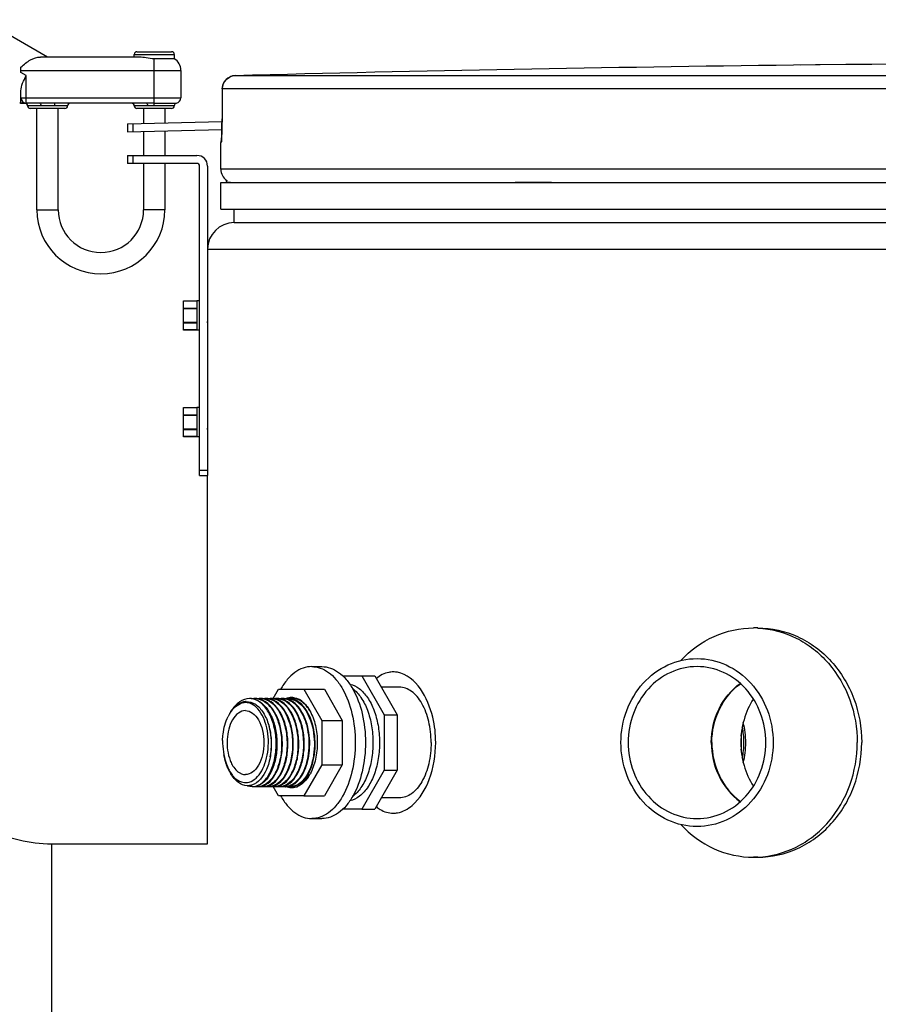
# Model space of a CAD drawing. Header units: millimetres. Extents: x 0 to 297, y 0 to 210.
# Tile 18 of 36: x 40.14 to 46.58, y 178.15 to 185.53. Entities that reach past the tile are written whole.
import ezdxf

# ---------------------------------------------------------------- set-up
doc = ezdxf.new("R2010")
doc.units = ezdxf.units.MM
doc.header["$LTSCALE"] = 16.335
doc.layers.get('0').update_dxf_attribs({"linetype": 'CONTINUOUS'})
doc.layers.add('01_GLOBAL', color=7, linetype='CONTINUOUS')
doc.layers.add('AXES_REF', color=7, linetype='CONTINUOUS')

msp = doc.modelspace()

# ---------------------------------------------------------------- linework, layer by layer
at = {"color": 7, "linetype": 'Continuous'}
for p, q in [((40.3521, 185.2514), (39.8671, 185.5314)), ((41.0403, 185.2514), (40.2985, 185.2514)), ((41.0021, 185.2514), (41.0021, 185.2714)), ((41.0221, 185.2914), (41.2821, 185.2914)), ((41.3021, 185.238), (41.1521, 185.238)), ((41.3021, 185.2714), (41.3021, 185.238)), ((40.1521, 185.1359), (40.1521, 185.1756)), ((46.1468, 185.1922), (45.9476, 185.1898)), ((46.1136, 185.1918), (45.9976, 185.1904)), ((46.1464, 185.1922), (46.1136, 185.1918)), ((46.1477, 185.1922), (46.1464, 185.1922)), ((41.3521, 185.1514), (41.3521, 184.945)), ((40.1521, 184.9113), (40.1521, 184.9974)), ((41.6621, 185.0122), (41.6607, 184.7874)), ((40.1628, 184.905), (40.1919, 184.905)), ((40.2951, 184.905), (40.1921, 184.905)), ((41.0946, 184.905), (40.4091, 184.905)), ((41.3021, 184.8858), (41.3021, 184.885)), ((40.4821, 184.865), (40.2221, 184.865)), ((40.2721, 184.105), (40.2721, 184.865)), ((40.4321, 184.105), (40.4321, 184.865)), ((41.2821, 184.865), (41.0221, 184.865)), ((41.0721, 184.865), (41.0721, 184.7536)), ((41.2321, 184.865), (41.2321, 184.7578)), ((40.9505, 184.7505), (41.6606, 184.7689)), ((40.9505, 184.7505), (40.9521, 184.6905)), ((40.9905, 184.7515), (40.9921, 184.6915)), ((41.6597, 184.7196), (41.6593, 184.705)), ((41.6601, 184.7351), (41.6597, 184.7196)), ((41.6603, 184.7515), (41.6601, 184.7351)), ((41.6606, 184.7684), (41.6603, 184.7515)), ((41.6607, 184.7874), (41.6606, 184.7684)), ((40.9521, 184.6905), (41.6594, 184.7089)), ((41.0721, 184.6936), (41.0721, 184.513)), ((41.2321, 184.6978), (41.2321, 184.513)), ((41.6576, 184.658), (41.6571, 184.6495)), ((41.658, 184.6679), (41.6576, 184.658)), ((41.6585, 184.6791), (41.658, 184.6679)), ((41.6589, 184.6915), (41.6585, 184.6791)), ((41.6593, 184.705), (41.6589, 184.6915)), ((41.6521, 184.409), (41.6521, 184.6113)), ((40.9521, 184.513), (40.9521, 184.453)), ((40.9521, 184.513), (41.4721, 184.513)), ((40.9921, 184.513), (40.9921, 184.453)), ((41.4721, 184.453), (40.9521, 184.453)), ((41.0721, 184.453), (41.0721, 184.105)), ((41.2321, 184.453), (41.2321, 184.105)), ((41.4921, 182.113), (41.4921, 184.433)), ((41.5521, 184.433), (41.5521, 182.113)), ((41.6521, 184.109), (41.6521, 184.309)), ((41.6521, 184.309), (56.8521, 184.309)), ((41.6921, 184.309), (41.6921, 184.313)), ((41.6521, 184.109), (56.8521, 184.109)), ((41.7521, 184.009), (41.7521, 184.109)), ((41.7521, 184.009), (56.7521, 184.009)), ((41.3721, 183.2036), (41.3721, 183.4224)), ((41.3721, 183.4224), (41.4721, 183.4224)), ((41.4721, 183.423), (41.4721, 183.203)), ((41.4921, 183.423), (41.4721, 183.423)), ((41.5547, 183.2502), (41.5521, 183.2595)), ((41.4721, 183.2036), (41.3721, 183.2036)), ((41.4921, 183.203), (41.4721, 183.203)), ((41.3721, 182.4036), (41.3721, 182.6224)), ((41.3721, 182.6224), (41.4721, 182.6224)), ((41.4721, 182.623), (41.4721, 182.403)), ((41.4921, 182.623), (41.4721, 182.623)), ((41.5547, 182.4502), (41.5521, 182.4595)), ((41.4721, 182.4036), (41.3721, 182.4036)), ((41.4921, 182.403), (41.4721, 182.403)), ((41.4921, 182.153), (41.5521, 182.153)), ((41.4921, 182.113), (41.5521, 182.113)), ((45.6807, 180.969), (45.6469, 180.969)), ((42.5668, 180.609), (42.709, 180.6089)), ((42.709, 180.6089), (42.8769, 180.316)), ((42.709, 180.6089), (42.8072, 180.6089)), ((42.8072, 180.6089), (42.9752, 180.316)), ((42.0451, 180.4386), (42.0855, 180.509)), ((42.0855, 180.509), (42.2756, 180.5089)), ((42.2756, 180.5089), (42.41, 180.2746)), ((42.2756, 180.5089), (42.4285, 180.5089)), ((42.4285, 180.5089), (42.5629, 180.2746)), ((42.9914, 180.524), (42.856, 180.524)), ((42.2542, 180.4188), (42.254, 180.4189)), ((42.2542, 180.4189), (42.2541, 180.419)), ((42.8769, 180.316), (42.8769, 179.9018)), ((42.8769, 180.316), (42.9752, 180.316)), ((42.9752, 180.316), (42.9752, 179.9018)), ((42.41, 180.2746), (42.41, 179.9432)), ((42.41, 180.2746), (42.5629, 180.2746)), ((42.5629, 180.2746), (42.5629, 179.9432)), ((41.6715, 180.0389), (41.6754, 180.0174)), ((42.41, 179.9432), (42.2755, 179.7089)), ((42.41, 179.9432), (42.5629, 179.9432)), ((42.5629, 179.9432), (42.4284, 179.7089)), ((41.7173, 179.8926), (41.7274, 179.8753)), ((42.3166, 179.8664), (42.3167, 179.8665)), ((42.3166, 179.8664), (42.3167, 179.8665)), ((42.8769, 179.9018), (42.7088, 179.6089)), ((42.9752, 179.9018), (42.8071, 179.6089)), ((42.8769, 179.9018), (42.9752, 179.9018)), ((42.0854, 179.709), (42.0451, 179.7793)), ((42.2755, 179.7089), (42.0854, 179.709)), ((42.2755, 179.7089), (42.4284, 179.7089)), ((42.9914, 179.694), (42.8559, 179.694)), ((42.7088, 179.6089), (42.5668, 179.609)), ((42.7088, 179.6089), (42.8071, 179.6089)), ((45.6807, 179.249), (45.6469, 179.249))]:
    msp.add_line(p, q, dxfattribs=at)
at = {"color": 9, "linetype": 'Continuous'}
for p, q in [((41.0021, 185.2714), (41.3021, 185.2714)), ((41.1521, 184.8858), (41.1521, 185.238)), ((46.1477, 185.1923), (46.1477, 185.1922)), ((40.1521, 185.1514), (41.3521, 185.1514)), ((40.1921, 185.1128), (40.1521, 185.1359)), ((40.1921, 184.905), (40.1921, 185.1128)), ((48.8637, 185.1115), (41.7595, 185.1115)), ((40.1521, 184.945), (41.3521, 184.945)), ((41.6623, 185.0116), (41.6608, 184.7868)), ((41.6623, 185.0116), (41.6621, 185.0122)), ((48.8586, 185.0116), (41.6623, 185.0116)), ((40.1428, 184.9103), (40.1521, 184.9113)), ((40.5021, 184.885), (40.2021, 184.885)), ((41.3021, 184.885), (41.0021, 184.885)), ((41.1521, 184.9055), (41.0946, 184.905)), ((41.1521, 184.8858), (41.1014, 184.885)), ((41.1521, 184.9055), (41.3187, 184.9055)), ((41.3021, 184.8858), (41.1521, 184.8858)), ((41.6608, 184.7868), (41.6607, 184.7874)), ((41.6538, 184.6113), (41.6521, 184.6113)), ((56.8521, 184.409), (41.6521, 184.409)), ((41.6921, 184.313), (41.7244, 184.313)), ((43.8595, 184.313), (44.1326, 184.313)), ((40.2721, 184.105), (40.4321, 184.105)), ((41.2321, 184.105), (41.0721, 184.105)), ((41.3721, 183.4218), (41.4721, 183.4218)), ((41.3721, 183.3683), (41.4721, 183.3683)), ((41.3721, 183.3648), (41.4721, 183.3648)), ((41.4721, 183.2595), (41.3721, 183.2595)), ((41.4721, 183.256), (41.3721, 183.256)), ((41.4721, 183.2041), (41.3721, 183.2041)), ((41.3721, 182.6218), (41.4721, 182.6218)), ((41.3721, 182.5683), (41.4721, 182.5683)), ((41.3721, 182.5648), (41.4721, 182.5648)), ((41.4721, 182.4595), (41.3721, 182.4595)), ((41.4721, 182.456), (41.3721, 182.456)), ((41.4721, 182.4041), (41.3721, 182.4041))]:
    msp.add_line(p, q, dxfattribs=at)
at = {"color": 7, "linetype": 'Continuous'}
msp.add_lwpolyline([(41.6571, 184.6495), (41.6567, 184.6423), (41.6565, 184.6392), (41.6563, 184.6364), (41.6561, 184.634), (41.656, 184.632), (41.6558, 184.6304), (41.6557, 184.6292), (41.6557, 184.6288)], dxfattribs=at)
for centre, radius, start, end in [((41.0221, 185.2714), 0.02, 90, 180), ((41.2821, 185.2714), 0.02, 0, 90), ((41.2521, 185.1514), 0.1, 0, 60), ((49.2521, -103.641), 288.8497, 90.655481, 91.486375), ((49.2521, -103.641), 288.85, 89.384203, 90.615797), ((41.7621, 185.0116), 0.1, 91.48637, 179.62893), ((40.1921, 184.945), 0.04, 180, 270), ((41.3121, 184.945), 0.04, 279.59407, 360), ((40.1628, 184.945), 0.04, 239.999, 269.99885), ((40.1821, 184.885), 0.02, 0, 90), ((40.2221, 184.885), 0.02, 180, 270), ((40.4821, 184.885), 0.02, 270, 360), ((40.5221, 184.885), 0.02, 90, 180), ((40.9821, 184.885), 0.02, 0, 90), ((41.0221, 184.885), 0.02, 180, 270), ((41.2821, 184.885), 0.02, 270, 360), ((41.3221, 184.8858), 0.02, 99.59407, 180), ((41.7521, 184.6113), 0.1, 162.87448, 180), ((41.4721, 184.433), 0.08, 0, 90), ((41.4721, 184.433), 0.02, 0, 90), ((41.7521, 184.409), 0.1, 180, 235.73564), ((41.7181, 184.313), 0.026, 148.62171, 180), ((40.7521, 184.105), 0.48, 180, 360), ((40.7521, 184.105), 0.32, 180, 360), ((45.6469, 180.2624), 0.7066, 87.26042, 89.99942), ((42.9444, 180.4594), 0.1796, 79.36003, 89.92959), ((41.8672, 180.3227), 0.1162, 87.06657, 90.00289), ((41.8731, 180.3216), 0.1173, 81.28727, 89.97286), ((41.8672, 180.3226), 0.1164, 86.33791, 87.06648), ((41.8671, 180.321), 0.118, 80.03279, 86.32027), ((41.9082, 180.3218), 0.1172, 90.00154, 98.50394), ((41.8721, 180.3157), 0.1234, 71.47968, 81.22421), ((41.9082, 180.3229), 0.1161, 87.0355, 89.97395), ((41.9141, 180.3218), 0.1172, 81.42798, 89.94917), ((41.908, 180.3209), 0.1181, 79.9421, 87.01564), ((41.9492, 180.3217), 0.1173, 90.00275, 98.65311), ((41.9131, 180.3158), 0.1233, 71.61427, 81.37314), ((41.9491, 180.3229), 0.1161, 87.0355, 89.97395), ((41.955, 180.3218), 0.1172, 81.50259, 89.94978), ((41.9901, 180.3217), 0.1173, 90.00313, 98.72576), ((41.954, 180.3158), 0.1233, 71.55539, 81.44543), ((41.9901, 180.3229), 0.1161, 87.0355, 89.97395), ((41.996, 180.3218), 0.1172, 81.43054, 89.9492), ((41.9899, 180.3209), 0.1181, 79.9421, 87.01564), ((42.0311, 180.3217), 0.1173, 90.00277, 98.65573), ((41.995, 180.3158), 0.1233, 71.55706, 81.37464), ((42.031, 180.3229), 0.1161, 87.0355, 89.97395), ((42.0369, 180.3218), 0.1172, 81.43229, 89.9492), ((42.0309, 180.3209), 0.1181, 79.9421, 87.01564), ((42.072, 180.3217), 0.1173, 90.00278, 98.65757), ((42.0359, 180.3158), 0.1233, 71.55841, 81.37645), ((42.072, 180.3229), 0.1161, 87.0355, 89.97395), ((42.0779, 180.3218), 0.1172, 81.43296, 89.9492), ((42.0718, 180.3209), 0.1181, 79.9421, 87.01564), ((42.113, 180.3217), 0.1173, 90.00279, 98.65827), ((42.0769, 180.3158), 0.1233, 71.58033, 81.37753), ((42.1129, 180.3229), 0.1161, 87.0355, 89.97395), ((42.1189, 180.3218), 0.1172, 81.45807, 89.94941), ((42.154, 180.3217), 0.1173, 90.00275, 98.68245), ((42.1178, 180.3158), 0.1233, 71.55886, 81.40182), ((42.1539, 180.3229), 0.1161, 87.0355, 89.97395), ((42.1598, 180.3218), 0.1172, 81.42906, 89.94923), ((42.1538, 180.3209), 0.1181, 79.9421, 87.01564), ((42.1839, 180.3253), 0.116, 88.56041, 101.46124), ((42.1949, 180.3217), 0.1173, 90.00276, 98.65416), ((42.1588, 180.3158), 0.1233, 71.55766, 81.37312), ((42.1838, 180.3269), 0.1144, 84.37907, 88.48642), ((42.1949, 180.3229), 0.1161, 87.0355, 89.97395), ((42.1837, 180.3253), 0.116, 81.39337, 84.3792), ((42.2008, 180.3228), 0.1162, 86.07027, 89.97211), ((42.1947, 180.3212), 0.1178, 81.08539, 87.02298), ((42.1833, 180.3232), 0.1182, 77.57567, 81.38861), ((41.8365, 180.3099), 0.0991, 89.98612, 96.20447), ((41.8458, 180.3105), 0.1062, 91.57842, 94.87112), ((42.1409, 180.2883), 0.1533, 58.1013, 61.29887), ((42.1633, 180.2961), 0.1567, 53.7236, 59.91), ((42.168, 180.2886), 0.1562, 57.12421, 57.85441), ((42.1669, 180.2869), 0.1583, 56.57564, 57.1246), ((42.1549, 180.2844), 0.1711, 51.69275, 53.7789), ((41.9899, 180.1646), 0.3165, 153.69985, 153.84651), ((41.9728, 180.1732), 0.2973, 149.72819, 153.74065), ((41.9534, 180.1843), 0.2751, 148.78952, 149.68825), ((41.9535, 180.1882), 0.2731, 145.075, 149.73732), ((41.9376, 180.1941), 0.2564, 144.98353, 148.82318), ((42.0649, 180.1934), 0.2976, 32.10306, 32.47896), ((42.0392, 180.1892), 0.3219, 29.2688, 30.31294), ((42.4403, 180.2315), 0.798, 202.15789, 202.65855), ((41.9139, 180.0072), 0.2276, 210.24768, 215.29291), ((41.9743, 180.0336), 0.2916, 208.42433, 208.77006), ((41.9581, 180.0245), 0.2731, 208.7281, 212.91484), ((41.8852, 179.9869), 0.1924, 215.29472, 220.3093), ((41.9431, 180.0151), 0.2554, 212.95819, 213.30813), ((41.9312, 180.0071), 0.2409, 213.2762, 216.89345), ((42.0938, 180.0152), 0.268, 326.30292, 328.33301), ((42.0367, 180.0302), 0.3248, 329.69402, 331.37738), ((41.8529, 179.8874), 0.1019, 267.88563, 269.30255), ((41.8877, 179.8801), 0.1011, 269.97649, 273.34763), ((41.8936, 179.8814), 0.1025, 270.01303, 279.80754), ((41.8876, 179.8809), 0.1019, 273.34748, 275.60247), ((41.9287, 179.8815), 0.1025, 260.06013, 269.93457), ((41.9286, 179.8802), 0.1012, 269.97643, 273.34725), ((41.9345, 179.8814), 0.1025, 270.01315, 279.83402), ((41.9286, 179.8809), 0.1019, 273.34683, 275.38642), ((41.9697, 179.8815), 0.1025, 260.08661, 269.93472), ((41.9696, 179.8802), 0.1012, 269.97643, 273.34725), ((41.9755, 179.8814), 0.1025, 270.013, 279.82006), ((41.9696, 179.8809), 0.1019, 273.34683, 275.38642), ((42.0106, 179.8815), 0.1025, 260.07322, 269.93471), ((42.0106, 179.8802), 0.1012, 269.97643, 273.34725), ((42.0164, 179.8814), 0.1025, 270.01304, 279.82287), ((42.0105, 179.8809), 0.1019, 273.34683, 275.38642), ((42.0516, 179.8815), 0.1025, 260.0761, 269.93474), ((42.0515, 179.8802), 0.1012, 269.97643, 273.34725), ((42.0574, 179.8814), 0.1025, 270.01304, 279.82508), ((42.0515, 179.8809), 0.1019, 273.34683, 275.38642), ((42.0925, 179.8815), 0.1025, 260.07839, 269.93476), ((42.0925, 179.8802), 0.1012, 269.97643, 273.34725), ((42.0984, 179.8814), 0.1024, 270.01242, 279.77212), ((42.0924, 179.8809), 0.1019, 273.34683, 275.38642), ((42.1335, 179.8815), 0.1025, 260.02855, 269.93557), ((42.1334, 179.8802), 0.1012, 269.97643, 273.34725), ((42.1852, 179.8984), 0.1301, 246.76045, 248.96433), ((42.1843, 179.8961), 0.1276, 248.96909, 249.74097), ((42.1393, 179.8814), 0.1025, 270.01298, 279.81963), ((42.1334, 179.8809), 0.1019, 273.34683, 275.38642), ((42.1745, 179.8815), 0.1025, 260.07277, 269.9347), ((42.1744, 179.8802), 0.1012, 269.97643, 273.34725), ((42.1332, 179.9008), 0.1229, 291.02869, 298.65458), ((42.1803, 179.8814), 0.1025, 270.01298, 279.81601), ((42.1743, 179.8809), 0.1019, 273.34683, 275.38642), ((42.1779, 179.8927), 0.124, 288.09488, 288.42544), ((42.1773, 179.8945), 0.126, 288.43091, 290.80638), ((42.1758, 179.8984), 0.1301, 290.81056, 293.74832), ((42.1738, 179.903), 0.1351, 293.7466, 296.06268), ((42.1603, 179.915), 0.1391, 301.60503, 302.44395), ((42.1588, 179.9174), 0.142, 302.44509, 303.60243), ((42.1604, 179.9238), 0.1496, 304.02941, 306.96226), ((42.9444, 179.7586), 0.1796, 270.0704, 280.63975), ((45.6469, 179.9556), 0.7066, 270.00058, 272.73958)]:
    msp.add_arc(centre, radius, start, end, dxfattribs=at)
at = {"color": 9, "linetype": 'Continuous'}
for centre, radius, start, end in [((41.7616, 185.0128), 0.0986, 111.89615, 113.75107), ((41.7621, 185.0115), 0.1001, 106.34007, 111.88872), ((41.7624, 185.0106), 0.1009, 102.40753, 106.3459), ((41.7624, 185.0108), 0.1008, 98.98398, 102.40912), ((41.7622, 185.0124), 0.0992, 91.51272, 99.00012), ((37.9894, 184.8066), 3.6715, 358.47449, 359.41224), ((37.6792, 184.8111), 3.9817, 359.39419, 359.65023), ((38.8007, 184.7851), 2.8599, 357.79239, 358.4734), ((41.7539, 184.6113), 0.1, 169.25754, 179.96117), ((42.0087, 180.0553), 0.3319, 201.93185, 203.2941)]:
    msp.add_arc(centre, radius, start, end, dxfattribs=at)
at = {"color": 7, "linetype": 'Continuous'}
for points, knots in [([(40.1521, 185.1756), (40.1748, 185.1958), (40.2173, 185.2324), (40.273, 185.2514), (40.2985, 185.2514)], [0, 0, 0, 0, 0.543934, 1, 1, 1, 1]), ([(41.1521, 185.238), (41.1315, 185.238), (41.0942, 185.2427), (41.0573, 185.2514), (41.0403, 185.2514)], [0, 0, 0, 0, 0.546892, 1, 1, 1, 1]), ([(40.1521, 184.9974), (40.1521, 185.0168), (40.1641, 185.0572), (40.1825, 185.0936), (40.1921, 185.1128)], [0, 0, 0, 0, 0.474484, 1, 1, 1, 1]), ([(41.5547, 183.2502), (41.5544, 183.2512), (41.5532, 183.2571), (41.5526, 183.2632), (41.5521, 183.2683)], [0, 0, 0, 0, 0.163378, 1, 1, 1, 1]), ([(41.5547, 182.4502), (41.5544, 182.4512), (41.5532, 182.4571), (41.5526, 182.4632), (41.5521, 182.4683)], [0, 0, 0, 0, 0.163378, 1, 1, 1, 1]), ([(45.1024, 180.7244), (45.1726, 180.7999), (45.3412, 180.9242), (45.5467, 180.969), (45.6469, 180.969)], [0, 0, 0, 0, 0.506908, 1, 1, 1, 1]), ([(45.6807, 180.969), (45.7825, 180.969), (45.9388, 180.9341), (46.1176, 180.8278), (46.2771, 180.683), (46.4209, 180.4426), (46.4601, 180.2205), (46.4601, 180.109)], [0, 0, 0, 0, 0.238248, 0.360302, 0.484617, 0.739095, 1, 1, 1, 1]), ([(45.6807, 180.9682), (45.7797, 180.9634), (45.9301, 180.9232), (46.1011, 180.8142), (46.2529, 180.6695), (46.3892, 180.4336), (46.4263, 180.2174), (46.4263, 180.109)], [0, 0, 0, 0, 0.238329, 0.360503, 0.484914, 0.739403, 1, 1, 1, 1]), ([(44.6533, 180.109), (44.6533, 180.1906), (44.6821, 180.3535), (44.807, 180.5625), (44.9966, 180.705), (45.1497, 180.739), (45.2243, 180.739)], [0, 0, 0, 0, 0.261236, 0.516037, 0.76145, 1, 1, 1, 1]), ([(45.2243, 180.739), (45.2988, 180.739), (45.452, 180.705), (45.6416, 180.5625), (45.7665, 180.3535), (45.7953, 180.1906), (45.7953, 180.109)], [0, 0, 0, 0, 0.23855, 0.483963, 0.738764, 1, 1, 1, 1]), ([(45.2243, 180.679), (45.1568, 180.679), (45.0183, 180.6482), (44.8467, 180.5193), (44.7337, 180.3302), (44.7077, 180.1829), (44.7077, 180.109)], [0, 0, 0, 0, 0.23855, 0.483963, 0.738765, 1, 1, 1, 1]), ([(45.7409, 180.109), (45.7409, 180.1829), (45.7148, 180.3302), (45.6018, 180.5193), (45.4303, 180.6482), (45.2917, 180.679), (45.2243, 180.679)], [0, 0, 0, 0, 0.261235, 0.516037, 0.76145, 1, 1, 1, 1]), ([(42.9446, 180.639), (42.9336, 180.639), (42.8878, 180.6347), (42.845, 180.6116), (42.8186, 180.5892)], [0, 0, 0, 0, 0.241462, 1, 1, 1, 1]), ([(43.2636, 180.109), (43.2636, 180.1726), (43.2444, 180.3706), (43.1179, 180.6097), (42.9775, 180.6359)], [0, 0, 0, 0, 0.308212, 1, 1, 1, 1]), ([(43.2295, 180.1089), (43.2295, 180.1622), (43.2185, 180.2638), (43.1766, 180.3807), (43.1268, 180.4536), (43.0855, 180.4931), (43.0399, 180.5181), (43.0072, 180.524), (42.9914, 180.524)], [0, 0, 0, 0, 0.306858, 0.583671, 0.704559, 0.812557, 0.909538, 1, 1, 1, 1]), ([(45.3314, 180.109), (45.3314, 180.1952), (45.3692, 180.3669), (45.4814, 180.5039), (45.5488, 180.5525)], [0, 0, 0, 0, 0.509322, 1, 1, 1, 1]), ([(45.3356, 180.109), (45.3356, 180.1947), (45.373, 180.3654), (45.4839, 180.502), (45.5506, 180.5508)], [0, 0, 0, 0, 0.509231, 1, 1, 1, 1]), ([(41.8672, 180.439), (41.8412, 180.439), (41.7834, 180.4174), (41.746, 180.3713), (41.7295, 180.3445)], [0, 0, 0, 0, 0.452564, 1, 1, 1, 1]), ([(41.8976, 179.7795), (41.9215, 179.7818), (41.9728, 179.8076), (42.0256, 179.8828), (42.0597, 179.9842), (42.071, 180.1013), (42.0581, 180.2194), (42.022, 180.3239), (41.9664, 180.403), (41.9131, 180.4327), (41.8875, 180.4372)], [0, 0, 0, 0, 0.090318, 0.202531, 0.338563, 0.489595, 0.642225, 0.782871, 0.902063, 1, 1, 1, 1]), ([(41.9286, 180.4372), (41.9543, 180.4326), (42.0075, 180.4028), (42.0631, 180.3235), (42.0992, 180.219), (42.112, 180.1008), (42.1006, 179.9837), (42.0663, 179.8823), (42.0135, 179.8073), (41.962, 179.7817), (41.9382, 179.7794)], [0, 0, 0, 0, 0.098002, 0.217287, 0.358016, 0.510688, 0.661702, 0.797654, 0.909754, 1, 1, 1, 1]), ([(41.9551, 180.4388), (41.981, 180.4375), (42.0373, 180.4135), (42.0973, 180.337), (42.1371, 180.2329), (42.1529, 180.1127), (42.1434, 179.9922), (42.1098, 179.887), (42.0565, 179.8087), (42.0036, 179.7817), (41.9791, 179.7794)], [0, 0, 0, 0, 0.095895, 0.212157, 0.351293, 0.504287, 0.657024, 0.795159, 0.908958, 1, 1, 1, 1]), ([(42.0106, 180.4372), (42.0362, 180.4326), (42.0894, 180.4028), (42.145, 180.3235), (42.1811, 180.219), (42.1939, 180.1008), (42.1825, 179.9837), (42.1482, 179.8823), (42.0954, 179.8073), (42.0439, 179.7817), (42.0201, 179.7794)], [0, 0, 0, 0, 0.098002, 0.217287, 0.358016, 0.510688, 0.661702, 0.797654, 0.909754, 1, 1, 1, 1]), ([(42.0515, 180.4372), (42.0771, 180.4326), (42.1304, 180.4028), (42.1859, 180.3235), (42.2221, 180.219), (42.2348, 180.1008), (42.2234, 179.9837), (42.1892, 179.8823), (42.1363, 179.8073), (42.0849, 179.7817), (42.061, 179.7794)], [0, 0, 0, 0, 0.098002, 0.217287, 0.358016, 0.510688, 0.661702, 0.797654, 0.909754, 1, 1, 1, 1]), ([(42.0925, 180.4372), (42.1181, 180.4326), (42.1714, 180.4028), (42.2269, 180.3235), (42.263, 180.219), (42.2758, 180.1008), (42.2644, 179.9837), (42.2301, 179.8823), (42.1773, 179.8073), (42.1258, 179.7817), (42.102, 179.7794)], [0, 0, 0, 0, 0.098002, 0.217287, 0.358016, 0.510688, 0.661702, 0.797654, 0.909754, 1, 1, 1, 1]), ([(42.1189, 180.4388), (42.1382, 180.4378), (42.1792, 180.4247), (42.2301, 180.3793), (42.2708, 180.3134), (42.3095, 180.2021), (42.3201, 180.051), (42.2912, 179.9308), (42.2644, 179.8799)], [0, 0, 0, 0, 0.089307, 0.191127, 0.30996, 0.44413, 0.733312, 1, 1, 1, 1]), ([(42.1318, 180.4382), (42.1358, 180.44), (42.1513, 180.4461), (42.1682, 180.449), (42.1806, 180.449)], [0, 0, 0, 0, 0.257373, 1, 1, 1, 1]), ([(42.1744, 180.4372), (42.1848, 180.4353), (42.1985, 180.4309), (42.2113, 180.4246), (42.2145, 180.4228)], [0, 0, 0, 0, 0.742256, 1, 1, 1, 1]), ([(42.1806, 180.449), (42.1858, 180.449), (42.2072, 180.4475), (42.2279, 180.4398), (42.2419, 180.4317)], [0, 0, 0, 0, 0.243398, 1, 1, 1, 1]), ([(42.2511, 180.4209), (42.2477, 180.423), (42.2344, 180.4307), (42.2199, 180.4362), (42.2088, 180.4386)], [0, 0, 0, 0, 0.259393, 1, 1, 1, 1]), ([(45.6468, 180.4366), (45.6162, 180.3886), (45.5688, 180.2821), (45.5529, 180.1668), (45.5529, 180.109)], [0, 0, 0, 0, 0.496054, 1, 1, 1, 1]), ([(41.7276, 180.3412), (41.7402, 180.3592), (41.7681, 180.3899), (41.8073, 180.4064), (41.8258, 180.4084)], [0, 0, 0, 0, 0.540879, 1, 1, 1, 1]), ([(41.8367, 180.4163), (41.8166, 180.4146), (41.7736, 180.3974), (41.7432, 180.3641), (41.7295, 180.3445)], [0, 0, 0, 0, 0.459244, 1, 1, 1, 1]), ([(41.9291, 180.3619), (41.9165, 180.3759), (41.8888, 180.3994), (41.8531, 180.409), (41.8365, 180.409)], [0, 0, 0, 0, 0.532279, 1, 1, 1, 1]), ([(41.8428, 180.4167), (41.8664, 180.4173), (41.9193, 180.3992), (41.9769, 180.3316), (42.0161, 180.2372), (42.0338, 180.1262), (42.0276, 180.0117), (41.9953, 179.8893), (41.9339, 179.8048), (41.8823, 179.7897)], [0, 0, 0, 0, 0.093217, 0.205514, 0.341198, 0.492441, 0.646004, 0.788009, 1, 1, 1, 1]), ([(41.8513, 179.8101), (41.8699, 179.8129), (41.9087, 179.831), (41.9535, 179.8827), (41.9869, 179.9538), (42.0133, 180.0682), (42.0083, 180.2128), (41.9639, 180.3231), (41.9291, 180.3619)], [0, 0, 0, 0, 0.089468, 0.19527, 0.320218, 0.460233, 0.751371, 1, 1, 1, 1]), ([(41.9113, 180.4327), (41.962, 180.4157), (42.0243, 180.3379), (42.063, 180.2202), (42.0764, 180.1114), (42.0681, 180.0022), (42.0359, 179.8849), (41.98, 179.8047), (41.9315, 179.7862)], [0, 0, 0, 0, 0.215594, 0.354426, 0.504096, 0.653402, 0.791014, 1, 1, 1, 1]), ([(41.9725, 179.7862), (42.0209, 179.8047), (42.0769, 179.885), (42.1091, 180.0023), (42.1173, 180.1116), (42.1039, 180.2205), (42.0651, 180.3382), (42.0027, 180.416), (41.9519, 180.4328)], [0, 0, 0, 0, 0.209032, 0.346689, 0.496031, 0.645715, 0.784524, 1, 1, 1, 1]), ([(42.0134, 179.7862), (42.0619, 179.8047), (42.1179, 179.885), (42.1501, 180.0023), (42.1583, 180.1115), (42.1448, 180.2204), (42.1062, 180.3381), (42.0438, 180.4159), (41.993, 180.4327)], [0, 0, 0, 0, 0.209009, 0.346645, 0.495972, 0.645652, 0.784472, 1, 1, 1, 1]), ([(42.0544, 179.7862), (42.1029, 179.8047), (42.1588, 179.885), (42.191, 180.0023), (42.1992, 180.1115), (42.1858, 180.2204), (42.1471, 180.3381), (42.0847, 180.4159), (42.034, 180.4327)], [0, 0, 0, 0, 0.209012, 0.346646, 0.495973, 0.645651, 0.784473, 1, 1, 1, 1]), ([(42.0955, 179.7862), (42.1439, 179.8048), (42.1998, 179.8851), (42.232, 180.0024), (42.2402, 180.1116), (42.2267, 180.2205), (42.188, 180.3381), (42.1257, 180.4159), (42.0749, 180.4327)], [0, 0, 0, 0, 0.209073, 0.346718, 0.496039, 0.645697, 0.784498, 1, 1, 1, 1]), ([(42.1363, 179.7862), (42.1848, 179.8047), (42.2408, 179.885), (42.2729, 180.0023), (42.2811, 180.1115), (42.2677, 180.2204), (42.229, 180.3381), (42.1666, 180.4159), (42.1158, 180.4328)], [0, 0, 0, 0, 0.209022, 0.346664, 0.495995, 0.645671, 0.784489, 1, 1, 1, 1]), ([(42.2691, 179.8774), (42.2943, 179.9244), (42.3235, 180.0354), (42.3186, 180.1769), (42.2881, 180.2852), (42.2469, 180.3692), (42.1955, 180.4199), (42.1568, 180.4327)], [0, 0, 0, 0, 0.259113, 0.543575, 0.679062, 0.802063, 1, 1, 1, 1]), ([(42.2219, 180.4185), (42.2652, 180.3915), (42.3327, 180.2878), (42.363, 180.1092), (42.34, 179.9316), (42.2785, 179.8265), (42.2373, 179.7992)], [0, 0, 0, 0, 0.223555, 0.504703, 0.783656, 1, 1, 1, 1]), ([(42.2504, 179.8042), (42.2899, 179.8339), (42.3476, 179.9388), (42.3686, 180.1143), (42.3376, 180.2892), (42.2717, 180.3905), (42.2295, 180.4175)], [0, 0, 0, 0, 0.219635, 0.49836, 0.77739, 1, 1, 1, 1]), ([(42.2844, 180.3936), (42.282, 180.3961), (42.2726, 180.4053), (42.2623, 180.4135), (42.2542, 180.4189)], [0, 0, 0, 0, 0.259325, 1, 1, 1, 1]), ([(42.261, 180.4187), (42.2638, 180.4165), (42.2752, 180.4069), (42.2855, 180.3959), (42.2927, 180.3872)], [0, 0, 0, 0, 0.240045, 1, 1, 1, 1]), ([(42.3159, 180.3533), (42.3135, 180.357), (42.304, 180.3712), (42.2932, 180.3846), (42.2844, 180.3936)], [0, 0, 0, 0, 0.260572, 1, 1, 1, 1]), ([(42.2927, 180.3872), (42.2949, 180.3845), (42.3037, 180.3731), (42.3116, 180.3611), (42.3171, 180.3517)], [0, 0, 0, 0, 0.24172, 1, 1, 1, 1]), ([(41.6646, 180.1243), (41.6651, 180.1406), (41.6698, 180.2021), (41.6857, 180.2633), (41.7058, 180.3041)], [0, 0, 0, 0, 0.264227, 1, 1, 1, 1]), ([(42.32, 180.3466), (42.3389, 180.3129), (42.3665, 180.2352), (42.3801, 180.1112), (42.3674, 179.9868), (42.3404, 179.9086), (42.3218, 179.8746)], [0, 0, 0, 0, 0.237111, 0.499181, 0.761694, 1, 1, 1, 1]), ([(45.5641, 179.9911), (45.572, 180.0298), (45.5796, 180.109), (45.572, 180.1882), (45.5641, 180.2268)], [0, 0, 0, 0, 0.5, 1, 1, 1, 1]), ([(45.5711, 179.9594), (45.5774, 179.9834), (45.5867, 180.033), (45.5913, 180.109), (45.5867, 180.1849), (45.5774, 180.2346), (45.5711, 180.2586)], [0, 0, 0, 0, 0.246151, 0.5, 0.753849, 1, 1, 1, 1]), ([(45.5556, 180.0514), (45.5566, 180.0609), (45.5596, 180.0993), (45.5586, 180.1379), (45.5556, 180.1666)], [0, 0, 0, 0, 0.249482, 1, 1, 1, 1]), ([(42.9775, 179.5821), (43.0175, 179.5896), (43.126, 179.6514), (43.2354, 179.8431), (43.2636, 180.0154), (43.2636, 180.109)], [0, 0, 0, 0, 0.191832, 0.559032, 1, 1, 1, 1]), ([(43.2295, 180.1089), (43.2295, 180.0556), (43.2185, 179.954), (43.1765, 179.8372), (43.1267, 179.7643), (43.0855, 179.7248), (43.0399, 179.6998), (43.0071, 179.694), (42.9914, 179.694)], [0, 0, 0, 0, 0.306866, 0.583667, 0.70455, 0.812547, 0.909532, 1, 1, 1, 1]), ([(45.2243, 179.479), (45.1497, 179.479), (44.9966, 179.513), (44.807, 179.6555), (44.6821, 179.8645), (44.6533, 180.0273), (44.6533, 180.109)], [0, 0, 0, 0, 0.23855, 0.483963, 0.738764, 1, 1, 1, 1]), ([(44.7077, 180.109), (44.7077, 180.0351), (44.7337, 179.8878), (44.8467, 179.6987), (45.0183, 179.5698), (45.1568, 179.539), (45.2243, 179.539)], [0, 0, 0, 0, 0.261235, 0.516037, 0.76145, 1, 1, 1, 1]), ([(45.2243, 179.539), (45.2917, 179.539), (45.4303, 179.5698), (45.6018, 179.6987), (45.7148, 179.8878), (45.7409, 180.0351), (45.7409, 180.109)], [0, 0, 0, 0, 0.23855, 0.483963, 0.738765, 1, 1, 1, 1]), ([(45.7953, 180.109), (45.7953, 180.0273), (45.7665, 179.8645), (45.6416, 179.6555), (45.452, 179.513), (45.2988, 179.479), (45.2243, 179.479)], [0, 0, 0, 0, 0.261236, 0.516037, 0.76145, 1, 1, 1, 1]), ([(45.3314, 180.109), (45.3314, 180.0228), (45.3692, 179.8511), (45.4814, 179.7141), (45.5488, 179.6655)], [0, 0, 0, 0, 0.509322, 1, 1, 1, 1]), ([(45.3356, 180.109), (45.3356, 180.0233), (45.373, 179.8526), (45.4839, 179.7159), (45.5506, 179.6672)], [0, 0, 0, 0, 0.509231, 1, 1, 1, 1]), ([(45.5529, 180.109), (45.5529, 180.0512), (45.5688, 179.9359), (45.6162, 179.8294), (45.6468, 179.7814)], [0, 0, 0, 0, 0.503946, 1, 1, 1, 1]), ([(45.6807, 179.249), (45.7825, 179.249), (45.9388, 179.2839), (46.1176, 179.3902), (46.2771, 179.5349), (46.4209, 179.7753), (46.4601, 179.9975), (46.4601, 180.109)], [0, 0, 0, 0, 0.238248, 0.360302, 0.484617, 0.739095, 1, 1, 1, 1]), ([(45.6807, 179.2498), (45.7797, 179.2545), (45.9301, 179.2948), (46.1011, 179.4037), (46.2529, 179.5485), (46.3892, 179.7844), (46.4263, 180.0005), (46.4263, 180.109)], [0, 0, 0, 0, 0.238329, 0.360503, 0.484914, 0.739403, 1, 1, 1, 1]), ([(41.6992, 179.9297), (41.6965, 179.9364), (41.686, 179.9649), (41.6791, 179.9945), (41.6754, 180.0174)], [0, 0, 0, 0, 0.237684, 1, 1, 1, 1]), ([(41.6754, 180.0174), (41.677, 180.0097), (41.6834, 179.9802), (41.6928, 179.9513), (41.7012, 179.9306)], [0, 0, 0, 0, 0.25848, 1, 1, 1, 1]), ([(41.7173, 179.8926), (41.7156, 179.8954), (41.7089, 179.9075), (41.7031, 179.92), (41.6992, 179.9297)], [0, 0, 0, 0, 0.241055, 1, 1, 1, 1]), ([(41.8492, 179.7855), (41.8258, 179.7864), (41.7745, 179.808), (41.7419, 179.8505), (41.7274, 179.8753)], [0, 0, 0, 0, 0.449081, 1, 1, 1, 1]), ([(41.7385, 179.8624), (41.7434, 179.8565), (41.7623, 179.8359), (41.7867, 179.8198), (41.8061, 179.8137)], [0, 0, 0, 0, 0.274181, 1, 1, 1, 1]), ([(42.2644, 179.8799), (42.2594, 179.8702), (42.2396, 179.8369), (42.2117, 179.8073), (42.1873, 179.7937)], [0, 0, 0, 0, 0.28041, 1, 1, 1, 1]), ([(42.1921, 179.793), (42.1996, 179.7971), (42.2315, 179.8189), (42.255, 179.8511), (42.2691, 179.8774)], [0, 0, 0, 0, 0.223449, 1, 1, 1, 1]), ([(42.2504, 179.8041), (42.2566, 179.8072), (42.2828, 179.8231), (42.3035, 179.8468), (42.3166, 179.8664)], [0, 0, 0, 0, 0.228088, 1, 1, 1, 1]), ([(42.3171, 179.8663), (42.3137, 179.8605), (42.3002, 179.839), (42.2838, 179.8193), (42.27, 179.8069)], [0, 0, 0, 0, 0.266288, 1, 1, 1, 1]), ([(42.2165, 179.7748), (42.2042, 179.7708), (42.1781, 179.7667), (42.1523, 179.7719), (42.1401, 179.7764)], [0, 0, 0, 0, 0.498853, 1, 1, 1, 1]), ([(42.1873, 179.7937), (42.1838, 179.7917), (42.1698, 179.7847), (42.1544, 179.7805), (42.1429, 179.7794)], [0, 0, 0, 0, 0.259705, 1, 1, 1, 1]), ([(42.2332, 179.7966), (42.2293, 179.7942), (42.214, 179.7857), (42.1968, 179.7806), (42.1839, 179.7794)], [0, 0, 0, 0, 0.261557, 1, 1, 1, 1]), ([(42.27, 179.8069), (42.2671, 179.8043), (42.2557, 179.7946), (42.2431, 179.7865), (42.2332, 179.7816)], [0, 0, 0, 0, 0.260926, 1, 1, 1, 1]), ([(42.8185, 179.6289), (42.8279, 179.6209), (42.8646, 179.5937), (42.9111, 179.579), (42.9446, 179.579)], [0, 0, 0, 0, 0.267728, 1, 1, 1, 1]), ([(45.1024, 179.4936), (45.1726, 179.4181), (45.3412, 179.2938), (45.5467, 179.249), (45.6469, 179.249)], [0, 0, 0, 0, 0.506908, 1, 1, 1, 1])]:
    msp.add_open_spline(points, degree=3, knots=knots, dxfattribs=at)
at = {"color": 9, "linetype": 'Continuous'}
for points in [[(41.6623, 185.0116), (41.6623, 185.048), (41.6886, 185.0884), (41.7219, 185.1031)], [(40.1521, 184.9113), (40.1576, 184.9074), (40.1647, 184.905), (40.1715, 184.905)]]:
    msp.add_open_spline(points, degree=3, dxfattribs=at)
for points, knots in [([(40.2946, 184.905), (40.2971, 184.905), (40.301, 184.8961), (40.3014, 184.8897), (40.3014, 184.885)], [0, 0, 0, 0, 0.346151, 1, 1, 1, 1]), ([(40.4091, 184.905), (40.3901, 184.905), (40.3521, 184.9061), (40.3141, 184.905), (40.2951, 184.905)], [0, 0, 0, 0, 0.500003, 1, 1, 1, 1]), ([(40.4028, 184.885), (40.3859, 184.885), (40.3521, 184.8867), (40.3183, 184.885), (40.3014, 184.885)], [0, 0, 0, 0, 0.5, 1, 1, 1, 1]), ([(40.4095, 184.905), (40.407, 184.905), (40.4031, 184.8961), (40.4028, 184.8897), (40.4028, 184.885)], [0, 0, 0, 0, 0.346148, 1, 1, 1, 1]), ([(41.0946, 184.905), (41.0971, 184.905), (41.101, 184.8961), (41.1014, 184.8897), (41.1014, 184.885)], [0, 0, 0, 0, 0.346151, 1, 1, 1, 1]), ([(41.6585, 184.6749), (41.6579, 184.6592), (41.6509, 184.6455), (41.6594, 184.6115), (41.6538, 184.6113)], [0, 0, 0, 0, 0.737793, 1, 1, 1, 1]), ([(42.022, 180.0016), (42.0257, 180.0202), (42.036, 180.0963), (42.0291, 180.1748), (42.0135, 180.2303)], [0, 0, 0, 0, 0.247825, 1, 1, 1, 1])]:
    msp.add_open_spline(points, degree=3, knots=knots, dxfattribs=at)
at = {"color": 7, "linetype": 'Continuous'}
for points in [[(42.2295, 180.4175), (42.2196, 180.4238), (42.2089, 180.429), (42.1978, 180.4327)], [(41.6646, 180.1243), (41.6645, 180.0957), (41.6668, 180.067), (41.6715, 180.0389)], [(41.7039, 179.9241), (41.708, 179.9141), (41.7127, 179.9043), (41.7178, 179.8948)], [(41.8061, 179.8137), (41.8205, 179.8092), (41.8364, 179.8078), (41.8513, 179.8101)], [(41.8823, 179.7897), (41.8724, 179.7868), (41.862, 179.7853), (41.8517, 179.7854)], [(41.8876, 179.779), (41.8755, 179.779), (41.8631, 179.7813), (41.8517, 179.7855)], [(41.9315, 179.7862), (41.9249, 179.7836), (41.918, 179.7817), (41.911, 179.7805)], [(41.952, 179.7805), (41.959, 179.7817), (41.9659, 179.7836), (41.9725, 179.7862)], [(41.993, 179.7805), (41.9999, 179.7817), (42.0068, 179.7836), (42.0134, 179.7862)], [(42.0339, 179.7805), (42.0409, 179.7817), (42.0478, 179.7836), (42.0544, 179.7862)], [(42.0749, 179.7805), (42.0819, 179.7817), (42.0888, 179.7836), (42.0955, 179.7862)], [(42.1157, 179.7805), (42.1228, 179.7817), (42.1297, 179.7836), (42.1363, 179.7862)], [(42.1568, 179.7805), (42.1638, 179.7817), (42.1706, 179.7836), (42.1773, 179.7862)], [(42.1977, 179.7805), (42.2047, 179.7817), (42.2116, 179.7836), (42.2182, 179.7862)], [(42.2182, 179.7862), (42.2273, 179.7896), (42.2361, 179.7943), (42.2441, 179.7998)]]:
    msp.add_open_spline(points, degree=3, dxfattribs=at)
at = {"layer": '01_GLOBAL', "color": 7, "linetype": 'Continuous'}
for p, q in [((41.7521, 184.009), (56.7521, 184.009)), ((41.5521, 179.349), (41.5521, 182.113))]:
    msp.add_line(p, q, dxfattribs=at)
at = {"layer": '01_GLOBAL', "color": 9, "linetype": 'Continuous'}
msp.add_line((41.5521, 183.809), (56.9521, 183.809), dxfattribs=at)
at = {"layer": '01_GLOBAL', "color": 7, "linetype": 'Continuous'}
msp.add_arc((41.7521, 183.809), 0.2, 90, 180, dxfattribs=at)
at = {"layer": 'AXES_REF', "color": 7, "linetype": 'Continuous'}
for p, q in [((42.3335, 180.679), (42.41, 180.679)), ((42.3333, 179.539), (42.4098, 179.539)), ((40.3814, 179.349), (41.5521, 179.349))]:
    msp.add_line(p, q, dxfattribs=at)
at = {"layer": 'AXES_REF', "color": 9, "linetype": 'Continuous'}
msp.add_line((40.3814, 179.349), (40.3814, 133.069), dxfattribs=at)
at = {"layer": 'AXES_REF', "color": 7, "linetype": 'Continuous'}
for centre, radius, start, end in [((42.443, 179.9833), 0.3747, 326.69862, 326.88104), ((40.3814, 180.349), 1, 241.92751, 270)]:
    msp.add_arc(centre, radius, start, end, dxfattribs=at)
for points, knots in [([(42.3335, 180.679), (42.3117, 180.679), (42.2663, 180.6708), (42.2031, 180.6359), (42.1461, 180.5807), (42.115, 180.5346), (42.1006, 180.5092)], [0, 0, 0, 0, 0.216903, 0.44967, 0.709226, 1, 1, 1, 1]), ([(42.3335, 180.679), (42.3551, 180.679), (42.4001, 180.6709), (42.4627, 180.6366), (42.5194, 180.5823), (42.5877, 180.4822), (42.6453, 180.3216), (42.6683, 180.1088), (42.6453, 179.8961), (42.5876, 179.7356), (42.5192, 179.6355), (42.4626, 179.5813), (42.3999, 179.547), (42.3549, 179.539), (42.3333, 179.539)], [0, 0, 0, 0, 0.045236, 0.093732, 0.147739, 0.20819, 0.346606, 0.500043, 0.65347, 0.791859, 0.852293, 0.906284, 0.954768, 1, 1, 1, 1]), ([(42.41, 180.679), (42.4315, 180.679), (42.4765, 180.6709), (42.5392, 180.6366), (42.5958, 180.5823), (42.6642, 180.4822), (42.7218, 180.3216), (42.7448, 180.1088), (42.7217, 179.8961), (42.6641, 179.7356), (42.5957, 179.6355), (42.539, 179.5813), (42.4764, 179.547), (42.4314, 179.539), (42.4098, 179.539)], [0, 0, 0, 0, 0.045236, 0.093732, 0.147739, 0.20819, 0.346606, 0.500043, 0.65347, 0.791859, 0.852293, 0.906284, 0.954768, 1, 1, 1, 1]), ([(42.6197, 180.546), (42.6449, 180.5408), (42.6967, 180.5148), (42.7579, 180.4455), (42.8049, 180.3511), (42.8349, 180.2381), (42.8458, 180.1151), (42.8368, 179.9916), (42.8086, 179.8773), (42.7762, 179.8084), (42.7567, 179.7786)], [0, 0, 0, 0, 0.088936, 0.193005, 0.314627, 0.450704, 0.594945, 0.739577, 0.876764, 1, 1, 1, 1]), ([(42.6401, 180.5136), (42.6646, 180.4954), (42.7095, 180.4447), (42.7567, 180.3487), (42.7866, 180.2338), (42.7968, 180.109), (42.7866, 179.9842), (42.7567, 179.8693), (42.7095, 179.7732), (42.6646, 179.7226), (42.6401, 179.7044)], [0, 0, 0, 0, 0.102702, 0.222941, 0.357521, 0.500003, 0.642483, 0.777062, 0.8973, 1, 1, 1, 1]), ([(41.8365, 180.349), (41.818, 180.349), (41.7764, 180.3326), (41.7506, 180.2986), (41.7392, 180.2788)], [0, 0, 0, 0, 0.448537, 1, 1, 1, 1]), ([(41.8365, 180.349), (41.8551, 180.349), (41.8966, 180.3325), (41.9398, 180.276), (41.9679, 180.1986), (41.9775, 180.1089), (41.9678, 180.0193), (41.9398, 179.9419), (41.8966, 179.8854), (41.8551, 179.869), (41.8365, 179.869)], [0, 0, 0, 0, 0.092898, 0.207135, 0.346052, 0.500044, 0.654025, 0.792915, 0.907119, 1, 1, 1, 1]), ([(41.7392, 180.2788), (41.714, 180.2349), (41.6901, 180.1303), (41.7032, 180.0248), (41.7221, 179.9754)], [0, 0, 0, 0, 0.488723, 1, 1, 1, 1]), ([(41.7221, 179.9754), (41.7264, 179.9642), (41.7435, 179.9266), (41.772, 179.8916), (41.7984, 179.8783)], [0, 0, 0, 0, 0.288458, 1, 1, 1, 1]), ([(41.7984, 179.8783), (41.8015, 179.8768), (41.8135, 179.8715), (41.8267, 179.869), (41.8365, 179.869)], [0, 0, 0, 0, 0.258974, 1, 1, 1, 1]), ([(42.7561, 179.7776), (42.7387, 179.751), (42.7003, 179.7054), (42.646, 179.6774), (42.6197, 179.672)], [0, 0, 0, 0, 0.541187, 1, 1, 1, 1]), ([(42.1005, 179.7089), (42.1149, 179.6835), (42.146, 179.6374), (42.203, 179.5822), (42.2661, 179.5472), (42.3116, 179.539), (42.3333, 179.539)], [0, 0, 0, 0, 0.290767, 0.550331, 0.783108, 1, 1, 1, 1])]:
    msp.add_open_spline(points, degree=3, knots=knots, dxfattribs=at)

doc.saveas('drawing.dxf')
